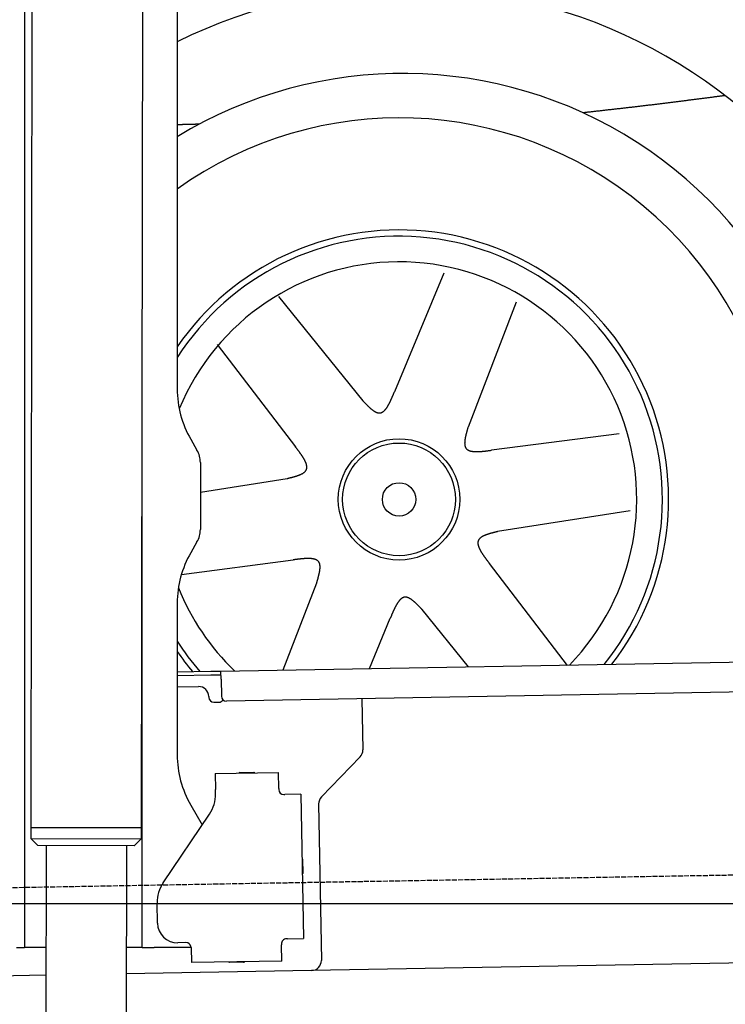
# Model space of a CAD drawing. Extents: x 562 to 7231, y 5667 to 12126.
# Tile 44 of 69: x 4451 to 5153, y 8016 to 8997. Entities that reach past the tile are written whole.
import ezdxf

# ---------------------------------------------------------------- set-up
doc = ezdxf.new("R2010")
doc.units = 0
doc.linetypes.add('GEN3', pattern=[6.25, 5, -1.25])
doc.layers.get('0').update_dxf_attribs({"linetype": 'CONTINUOUS'})
for name, color, linetype in [('3', 6, 'GEN3'), ('5', 3, 'CONTINUOUS'), ('CAR', 10, 'CONTINUOUS')]:
    doc.layers.add(name, color=color, linetype=linetype)

msp = doc.modelspace()

# ---------------------------------------------------------------- linework, layer by layer
for p, q in [((4574.509, 10206.394), (4571.788, 8191.896)), ((4607.567, 9989.479), (4607.567, 8629.111)), ((4464.148, 9972.479), (4461.788, 8192.066)), ((4455.567, 9969.479), (4455.567, 8072.479)), ((4572.567, 8072.479), (4572.567, 8696.989)), ((4620.964, 8579.111), (4627.217, 8568.28)), ((4630.567, 8555.78), (4630.567, 8489.178)), ((4627.217, 8476.678), (4620.964, 8465.847)), ((4607.567, 8415.847), (4607.567, 8264.537)), ((4651.048, 8348.011), (6015.84, 8371.834)), ((4607.567, 8347.252), (4641.049, 8347.837)), ((4641.119, 8343.837), (4607.567, 8343.252)), ((4641.049, 8347.837), (4651.048, 8348.011)), ((4651.117, 8344.012), (4641.119, 8343.837)), ((4651.187, 8340.012), (4651.048, 8348.011)), ((6011.364, 8341.751), (4656.57, 8318.103)), ((4607.567, 8332.25), (4628.813, 8332.621)), ((4651.187, 8340.012), (4651.484, 8323.015)), ((4638.986, 8322.797), (4639.003, 8321.797)), ((4644.09, 8316.885), (4649.089, 8316.972)), ((4791.55, 8320.459), (4792.437, 8269.609)), ((4789.632, 8262.488), (4751.179, 8222.669)), ((4645.329, 8245.896), (4708.319, 8246.995)), ((4645.329, 8245.896), (4645.608, 8229.898)), ((4669.816, 8246.823), (4683.814, 8247.068)), ((4708.599, 8230.998), (4708.319, 8246.995)), ((4645.682, 8225.659), (4645.608, 8229.898)), ((4708.599, 8230.998), (4708.616, 8229.998)), ((4713.703, 8225.086), (4714.702, 8225.103)), ((4730.7, 8225.383), (4714.702, 8225.103)), ((4730.7, 8225.383), (4733.213, 8081.405)), ((4620.964, 8214.537), (4632.425, 8194.685)), ((4748.374, 8215.548), (4751.094, 8059.713)), ((4593.55, 8137.051), (4639.704, 8205.476)), ((4461.788, 8192.066), (4461.771, 8181.066)), ((4571.788, 8191.896), (4461.788, 8192.066)), ((4461.788, 8192.066), (4571.788, 8191.896)), ((4571.788, 8191.896), (4571.771, 8180.896)), ((4461.771, 8181.066), (4571.771, 8180.896)), ((4468.76, 8174.055), (4461.771, 8181.066)), ((4564.76, 8173.907), (4571.771, 8180.896)), ((4564.76, 8173.907), (4468.76, 8174.055)), ((4477.064, 8174.042), (4474.185, 6253.979)), ((4557.064, 8173.919), (4554.185, 6253.979)), ((4732.334, 8160.401), (4732.579, 8146.403)), ((4587.921, 8096.871), (4587.572, 8116.868)), ((4455.567, 8097.479), (4455.567, 8072.479)), ((4616.266, 8077.363), (4608.267, 8077.223)), ((4717.216, 8081.125), (4716.216, 8081.108)), ((4717.216, 8081.125), (4733.213, 8081.405)), ((4447.567, 8072.479), (4455.567, 8072.479)), ((4463.567, 8072.479), (4455.567, 8072.479)), ((4476.603, 8072.479), (4463.567, 8072.479)), ((4572.567, 8072.479), (4556.604, 8072.479)), ((4572.567, 8072.479), (4584.567, 8072.479)), ((4621.352, 8072.479), (4584.567, 8072.479)), ((4621.352, 8072.451), (4621.614, 8057.453)), ((4711.304, 8076.021), (4711.321, 8075.022)), ((4711.6, 8059.024), (4711.321, 8075.022)), ((5936.088, 8070.396), (4741.27, 8049.54)), ((4711.6, 8059.024), (4621.614, 8057.453)), ((4673.615, 8057.861), (4659.617, 8057.617)), ((4741.27, 8049.54), (4556.563, 8046.316)), ((4476.484, 8044.919), (4146.361, 8039.156))]:
    msp.add_line(p, q)
msp.add_polyline3d([(4621.35, 8072.45, 0), (4621.35, 8072.46, 0), (4621.35, 8072.47, 0), (4621.35, 8072.47, 0), (4621.35, 8072.48, 0), (4621.35, 8072.49, 0), (4621.35, 8072.5, 0), (4621.35, 8072.51, 0), (4621.35, 8072.51, 0), (4621.35, 8072.52, 0), (4621.35, 8072.53, 0), (4621.35, 8072.54, 0), (4621.35, 8072.54, 0), (4621.35, 8072.55, 0), (4621.35, 8072.56, 0), (4621.35, 8072.57, 0), (4621.35, 8072.57, 0), (4621.35, 8072.58, 0), (4621.35, 8072.59, 0), (4621.35, 8072.6, 0), (4621.35, 8072.61, 0), (4621.35, 8072.61, 0), (4621.35, 8072.62, 0), (4621.35, 8072.63, 0), (4621.35, 8072.64, 0), (4621.35, 8072.64, 0), (4621.34, 8072.65, 0), (4621.34, 8072.66, 0), (4621.34, 8072.67, 0), (4621.34, 8072.68, 0), (4621.34, 8072.68, 0), (4621.34, 8072.69, 0), (4621.34, 8072.7, 0), (4621.34, 8072.71, 0), (4621.34, 8072.72, 0), (4621.34, 8072.72, 0), (4621.34, 8072.73, 0), (4621.34, 8072.74, 0), (4621.34, 8072.75, 0), (4621.34, 8072.75, 0), (4621.34, 8072.76, 0), (4621.34, 8072.77, 0), (4621.34, 8072.78, 0), (4621.34, 8072.79, 0), (4621.33, 8072.79, 0), (4621.33, 8072.8, 0), (4621.33, 8072.81, 0), (4621.33, 8072.82, 0), (4621.33, 8072.83, 0), (4621.33, 8072.83, 0), (4621.33, 8072.84, 0), (4621.33, 8072.85, 0), (4621.33, 8072.86, 0), (4621.33, 8072.86, 0), (4621.33, 8072.87, 0), (4621.33, 8072.88, 0), (4621.33, 8072.89, 0), (4621.32, 8072.9, 0), (4621.32, 8072.9, 0), (4621.32, 8072.91, 0), (4621.32, 8072.92, 0), (4621.32, 8072.93, 0), (4621.32, 8072.94, 0), (4621.32, 8072.94, 0), (4621.32, 8072.95, 0), (4621.32, 8072.96, 0), (4621.32, 8072.97, 0), (4621.32, 8072.97, 0), (4621.31, 8072.98, 0), (4621.31, 8072.99, 0), (4621.31, 8073, 0), (4621.31, 8073.01, 0), (4621.31, 8073.01, 0), (4621.31, 8073.02, 0), (4621.31, 8073.03, 0), (4621.31, 8073.04, 0), (4621.31, 8073.05, 0), (4621.31, 8073.05, 0), (4621.3, 8073.06, 0), (4621.3, 8073.07, 0), (4621.3, 8073.08, 0), (4621.3, 8073.09, 0), (4621.3, 8073.09, 0), (4621.3, 8073.1, 0), (4621.3, 8073.11, 0), (4621.3, 8073.12, 0), (4621.29, 8073.12, 0), (4621.29, 8073.13, 0), (4621.29, 8073.14, 0), (4621.29, 8073.15, 0), (4621.29, 8073.16, 0), (4621.29, 8073.16, 0), (4621.29, 8073.17, 0), (4621.29, 8073.18, 0), (4621.28, 8073.19, 0), (4621.28, 8073.2, 0), (4621.28, 8073.2, 0), (4621.28, 8073.21, 0), (4621.28, 8073.22, 0), (4621.28, 8073.23, 0), (4621.28, 8073.24, 0), (4621.28, 8073.24, 0), (4621.27, 8073.25, 0), (4621.27, 8073.26, 0), (4621.27, 8073.27, 0), (4621.27, 8073.28, 0), (4621.27, 8073.28, 0), (4621.27, 8073.29, 0), (4621.26, 8073.3, 0), (4621.26, 8073.31, 0), (4621.26, 8073.31, 0), (4621.26, 8073.32, 0), (4621.26, 8073.33, 0), (4621.26, 8073.34, 0), (4621.26, 8073.35, 0), (4621.25, 8073.35, 0), (4621.25, 8073.36, 0), (4621.25, 8073.37, 0), (4621.25, 8073.38, 0), (4621.25, 8073.39, 0), (4621.25, 8073.39, 0), (4621.24, 8073.4, 0), (4621.24, 8073.41, 0), (4621.24, 8073.42, 0), (4621.24, 8073.43, 0), (4621.24, 8073.43, 0), (4621.24, 8073.44, 0), (4621.23, 8073.45, 0)])
for centre, radius, start, end in [((4571.567, 8673.479), 2, 60, 61.103904), ((4571.567, 8651.479), 2, 297.615989, 300), ((4707.567, 8629.111), 100, 180, 210), ((4605.567, 8555.78), 25, 0, 30), ((4605.567, 8489.178), 25, 330, 0), ((4707.567, 8415.847), 100, 150, 180), ((4628.987, 8322.622), 10, 1, 91), ((4644.003, 8321.884), 5, 181, 271), ((4656.483, 8323.102), 5, 181, 271), ((4649.002, 8321.972), 5, 271, 327.763283), ((4707.567, 8264.537), 100, 180, 210), ((4782.439, 8269.435), 10, 316, 1), ((4669.834, 8245.824), 1, 91, 151), ((4683.832, 8246.068), 1, 31, 91), ((4571.567, 8223.479), 2, 60, 82.158583), ((4610.688, 8225.048), 35, 326, 1), ((4713.615, 8230.085), 5, 181, 271), ((4758.373, 8215.722), 10, 136, 181), ((4571.567, 8201.479), 2, 276.684931, 300), ((4731.334, 8160.384), 1, 1, 61), ((4731.579, 8146.386), 1, 301, 1), ((4622.567, 8117.479), 35, 146, 181), ((4607.918, 8097.22), 20, 181, 271), ((4616.353, 8072.364), 5, 12.536959, 91), ((4716.303, 8076.109), 5, 91, 181), ((4659.6, 8058.616), 1, 211, 271), ((4673.597, 8058.861), 1, 271, 331), ((4741.096, 8059.539), 10, 271, 1)]:
    msp.add_arc(centre, radius, start, end)
at = {"layer": '3'}
msp.add_line((1175.278, 8075.309), (6230.443, 8163.547), dxfattribs=at)
at = {"layer": '5'}
msp.add_line((6272.775, 8115.902), (872.775, 8115.902), dxfattribs=at)
at = {"layer": 'CAR'}
for p, q in [((4873.096, 8744.564), (4823.822, 8626.196)), ((4708.329, 8721.229), (4792.269, 8617.501)), ((4944.973, 8715.612), (4897.112, 8591.053)), ((4647.317, 8673.458), (4725.19, 8571.601)), ((5047.565, 8584.587), (4920.418, 8568.075)), ((4630.567, 8526.277), (4716.944, 8539.928)), ((5058.431, 8507.864), (4926.629, 8487.033)), ((4611.735, 8444.417), (4723.154, 8458.886)), ((4996.255, 8353.504), (4918.383, 8455.36)), ((4713.103, 8349.094), (4746.461, 8435.908)), ((4798.864, 8350.591), (4819.751, 8400.766)), ((4897.549, 8352.314), (4851.303, 8409.461))]:
    msp.add_line(p, q, dxfattribs=at)
for points in [[(5153.32, 8921.56, 0), (5152.43, 8921.44, 0), (5151.54, 8921.33, 0), (5150.65, 8921.21, 0), (5149.77, 8921.09, 0), (5148.88, 8920.98, 0), (5147.99, 8920.86, 0), (5147.1, 8920.75, 0), (5146.21, 8920.63, 0), (5145.32, 8920.52, 0), (5144.43, 8920.4, 0), (5143.54, 8920.29, 0), (5142.65, 8920.17, 0), (5141.76, 8920.05, 0), (5140.87, 8919.94, 0), (5139.98, 8919.82, 0), (5139.09, 8919.71, 0), (5138.2, 8919.59, 0), (5137.31, 8919.48, 0), (5136.42, 8919.36, 0), (5135.53, 8919.25, 0), (5134.64, 8919.13, 0), (5133.75, 8919.02, 0), (5132.86, 8918.9, 0), (5131.97, 8918.79, 0), (5131.08, 8918.67, 0), (5130.19, 8918.56, 0), (5129.3, 8918.44, 0), (5128.41, 8918.33, 0), (5127.52, 8918.21, 0), (5126.63, 8918.1, 0), (5125.74, 8917.98, 0), (5124.85, 8917.87, 0), (5123.96, 8917.76, 0), (5123.07, 8917.64, 0), (5122.18, 8917.53, 0), (5121.29, 8917.41, 0), (5120.4, 8917.3, 0), (5119.51, 8917.18, 0), (5118.62, 8917.07, 0), (5117.73, 8916.96, 0), (5116.84, 8916.84, 0), (5115.95, 8916.73, 0), (5115.06, 8916.62, 0), (5114.17, 8916.5, 0), (5113.28, 8916.39, 0), (5112.39, 8916.28, 0), (5111.5, 8916.16, 0), (5110.61, 8916.05, 0), (5109.72, 8915.94, 0), (5108.83, 8915.82, 0), (5107.94, 8915.71, 0), (5107.05, 8915.6, 0), (5106.16, 8915.49, 0), (5105.27, 8915.37, 0), (5104.38, 8915.26, 0), (5103.49, 8915.15, 0), (5102.6, 8915.04, 0), (5101.71, 8914.93, 0), (5100.82, 8914.82, 0), (5099.93, 8914.7, 0), (5099.04, 8914.59, 0), (5098.15, 8914.48, 0), (5097.26, 8914.37, 0), (5096.37, 8914.26, 0), (5095.48, 8914.15, 0), (5094.59, 8914.04, 0), (5093.7, 8913.93, 0), (5092.81, 8913.82, 0), (5091.92, 8913.71, 0), (5091.03, 8913.6, 0), (5090.14, 8913.49, 0), (5089.25, 8913.38, 0), (5088.36, 8913.27, 0), (5087.47, 8913.16, 0), (5086.58, 8913.05, 0), (5085.69, 8912.94, 0), (5084.8, 8912.83, 0), (5083.91, 8912.72, 0), (5083.02, 8912.62, 0), (5082.13, 8912.51, 0), (5081.23, 8912.4, 0), (5080.34, 8912.29, 0), (5079.45, 8912.18, 0), (5078.56, 8912.08, 0), (5077.67, 8911.97, 0), (5076.78, 8911.86, 0), (5075.89, 8911.76, 0), (5075, 8911.65, 0), (5074.11, 8911.54, 0), (5073.22, 8911.44, 0), (5072.33, 8911.33, 0), (5071.44, 8911.22, 0), (5070.55, 8911.12, 0), (5069.66, 8911.01, 0), (5068.76, 8910.91, 0), (5067.87, 8910.8, 0), (5066.98, 8910.7, 0), (5066.09, 8910.59, 0), (5065.2, 8910.49, 0), (5064.31, 8910.38, 0), (5063.42, 8910.28, 0), (5062.53, 8910.17, 0), (5061.64, 8910.07, 0), (5060.75, 8909.97, 0), (5059.85, 8909.86, 0), (5058.96, 8909.76, 0), (5058.07, 8909.66, 0), (5057.18, 8909.55, 0), (5056.29, 8909.45, 0), (5055.4, 8909.35, 0), (5054.51, 8909.24, 0), (5053.62, 8909.14, 0), (5052.72, 8909.04, 0), (5051.83, 8908.93, 0), (5050.94, 8908.83, 0), (5050.05, 8908.73, 0), (5049.16, 8908.63, 0), (5048.27, 8908.53, 0), (5047.38, 8908.42, 0), (5046.49, 8908.32, 0), (5045.59, 8908.22, 0), (5044.7, 8908.12, 0), (5043.81, 8908.02, 0), (5042.92, 8907.92, 0), (5042.03, 8907.81, 0), (5041.14, 8907.71, 0), (5040.25, 8907.61, 0), (5039.35, 8907.51, 0), (5038.46, 8907.41, 0), (5037.57, 8907.31, 0), (5036.68, 8907.21, 0), (5035.79, 8907.11, 0), (5034.9, 8907.01, 0), (5034.01, 8906.9, 0), (5033.11, 8906.8, 0), (5032.22, 8906.7, 0), (5031.33, 8906.6, 0), (5030.44, 8906.5, 0), (5029.55, 8906.4, 0), (5028.66, 8906.3, 0), (5027.77, 8906.2, 0), (5026.87, 8906.1, 0), (5025.98, 8906, 0), (5025.09, 8905.9, 0), (5024.2, 8905.8, 0), (5023.31, 8905.7, 0), (5022.42, 8905.6, 0), (5021.52, 8905.5, 0), (5020.63, 8905.4, 0), (5019.74, 8905.3, 0), (5018.85, 8905.2, 0), (5017.96, 8905.1, 0), (5017.07, 8905, 0), (5016.17, 8904.9, 0), (5015.28, 8904.8, 0), (5014.39, 8904.7, 0), (5013.5, 8904.6, 0), (5012.61, 8904.5, 0), (5011.72, 8904.4, 0)], [(4629.5, 8893.02, 0), (4629.33, 8893.01, 0), (4629.16, 8893.01, 0), (4628.99, 8893, 0), (4628.81, 8893, 0), (4628.64, 8892.99, 0), (4628.47, 8892.99, 0), (4628.29, 8892.98, 0), (4628.12, 8892.98, 0), (4627.95, 8892.98, 0), (4627.78, 8892.97, 0), (4627.6, 8892.97, 0), (4627.43, 8892.96, 0), (4627.26, 8892.96, 0), (4627.08, 8892.95, 0), (4626.91, 8892.95, 0), (4626.74, 8892.94, 0), (4626.57, 8892.94, 0), (4626.39, 8892.93, 0), (4626.22, 8892.93, 0), (4626.05, 8892.92, 0), (4625.87, 8892.92, 0), (4625.7, 8892.91, 0), (4625.53, 8892.91, 0), (4625.36, 8892.9, 0), (4625.18, 8892.9, 0), (4625.01, 8892.89, 0), (4624.84, 8892.89, 0), (4624.67, 8892.88, 0), (4624.49, 8892.88, 0), (4624.32, 8892.87, 0), (4624.15, 8892.87, 0), (4623.97, 8892.86, 0), (4623.8, 8892.86, 0), (4623.63, 8892.86, 0), (4623.46, 8892.85, 0), (4623.28, 8892.85, 0), (4623.11, 8892.84, 0), (4622.94, 8892.84, 0), (4622.76, 8892.83, 0), (4622.59, 8892.83, 0), (4622.42, 8892.82, 0), (4622.25, 8892.82, 0), (4622.07, 8892.81, 0), (4621.9, 8892.81, 0), (4621.73, 8892.8, 0), (4621.55, 8892.8, 0), (4621.38, 8892.79, 0), (4621.21, 8892.79, 0), (4621.04, 8892.79, 0), (4620.86, 8892.78, 0), (4620.69, 8892.78, 0), (4620.52, 8892.77, 0), (4620.35, 8892.77, 0), (4620.17, 8892.76, 0), (4620, 8892.76, 0), (4619.83, 8892.75, 0), (4619.65, 8892.75, 0), (4619.48, 8892.75, 0), (4619.31, 8892.74, 0), (4619.14, 8892.74, 0), (4618.96, 8892.73, 0), (4618.79, 8892.73, 0), (4618.62, 8892.72, 0), (4618.45, 8892.72, 0), (4618.27, 8892.71, 0), (4618.1, 8892.71, 0), (4617.93, 8892.71, 0), (4617.75, 8892.7, 0), (4617.58, 8892.7, 0), (4617.41, 8892.69, 0), (4617.24, 8892.69, 0), (4617.06, 8892.69, 0), (4616.89, 8892.68, 0), (4616.72, 8892.68, 0), (4616.55, 8892.67, 0), (4616.37, 8892.67, 0), (4616.2, 8892.66, 0), (4616.03, 8892.66, 0), (4615.85, 8892.66, 0), (4615.68, 8892.65, 0), (4615.51, 8892.65, 0), (4615.34, 8892.64, 0), (4615.16, 8892.64, 0), (4614.99, 8892.64, 0), (4614.82, 8892.63, 0), (4614.65, 8892.63, 0), (4614.47, 8892.63, 0), (4614.3, 8892.62, 0), (4614.13, 8892.62, 0), (4613.95, 8892.61, 0), (4613.78, 8892.61, 0), (4613.61, 8892.61, 0), (4613.44, 8892.6, 0), (4613.26, 8892.6, 0), (4613.09, 8892.6, 0), (4612.92, 8892.59, 0), (4612.75, 8892.59, 0), (4612.57, 8892.58, 0), (4612.4, 8892.58, 0), (4612.23, 8892.58, 0), (4612.05, 8892.57, 0), (4611.88, 8892.57, 0), (4611.71, 8892.57, 0), (4611.54, 8892.56, 0), (4611.36, 8892.56, 0), (4611.19, 8892.56, 0), (4611.02, 8892.55, 0), (4610.85, 8892.55, 0), (4610.67, 8892.55, 0), (4610.5, 8892.54, 0), (4610.33, 8892.54, 0), (4610.16, 8892.54, 0), (4609.98, 8892.53, 0), (4609.81, 8892.53, 0), (4609.64, 8892.53, 0), (4609.47, 8892.53, 0), (4609.29, 8892.52, 0), (4609.12, 8892.52, 0), (4608.95, 8892.52, 0), (4608.77, 8892.51, 0), (4608.6, 8892.51, 0), (4608.43, 8892.51, 0), (4608.26, 8892.5, 0), (4608.08, 8892.5, 0), (4607.91, 8892.5, 0), (4607.74, 8892.5, 0), (4607.57, 8892.49, 0)], [(4792.27, 8617.5, 0), (4792.52, 8617.24, 0), (4792.78, 8616.97, 0), (4793.03, 8616.71, 0), (4793.28, 8616.45, 0), (4793.53, 8616.19, 0), (4793.79, 8615.92, 0), (4794.04, 8615.66, 0), (4794.29, 8615.4, 0), (4794.54, 8615.14, 0), (4794.8, 8614.88, 0), (4795.05, 8614.63, 0), (4795.3, 8614.37, 0), (4795.55, 8614.12, 0), (4795.8, 8613.86, 0), (4796.05, 8613.61, 0), (4796.3, 8613.36, 0), (4796.55, 8613.11, 0), (4796.8, 8612.86, 0), (4797.05, 8612.62, 0), (4797.3, 8612.38, 0), (4797.55, 8612.14, 0), (4797.8, 8611.9, 0), (4798.05, 8611.66, 0), (4798.3, 8611.43, 0), (4798.55, 8611.2, 0), (4798.79, 8610.97, 0), (4799.04, 8610.74, 0), (4799.28, 8610.52, 0), (4799.53, 8610.3, 0), (4799.77, 8610.08, 0), (4800.02, 8609.87, 0), (4800.26, 8609.66, 0), (4800.51, 8609.46, 0), (4800.75, 8609.25, 0), (4800.99, 8609.05, 0), (4801.23, 8608.86, 0), (4801.47, 8608.67, 0), (4801.71, 8608.48, 0), (4801.95, 8608.3, 0), (4802.19, 8608.12, 0), (4802.43, 8607.94, 0), (4802.67, 8607.77, 0), (4802.9, 8607.61, 0), (4803.14, 8607.44, 0), (4803.37, 8607.29, 0), (4803.61, 8607.14, 0), (4803.84, 8606.99, 0), (4804.07, 8606.85, 0), (4804.3, 8606.71, 0), (4804.53, 8606.58, 0), (4804.76, 8606.46, 0), (4804.99, 8606.34, 0), (4805.22, 8606.22, 0), (4805.44, 8606.11, 0), (4805.67, 8606.01, 0), (4805.89, 8605.91, 0), (4806.12, 8605.82, 0), (4806.34, 8605.74, 0), (4806.56, 8605.66, 0), (4806.78, 8605.59, 0), (4807, 8605.52, 0), (4807.22, 8605.46, 0), (4807.43, 8605.41, 0), (4807.65, 8605.36, 0), (4807.86, 8605.32, 0), (4808.08, 8605.29, 0), (4808.29, 8605.27, 0), (4808.5, 8605.25, 0), (4808.71, 8605.24, 0), (4808.92, 8605.24, 0), (4809.13, 8605.24, 0), (4809.33, 8605.26, 0), (4809.54, 8605.28, 0), (4809.74, 8605.31, 0), (4809.94, 8605.34, 0), (4810.14, 8605.38, 0), (4810.34, 8605.43, 0), (4810.54, 8605.49, 0), (4810.73, 8605.56, 0), (4810.93, 8605.63, 0), (4811.12, 8605.71, 0), (4811.32, 8605.79, 0), (4811.51, 8605.89, 0), (4811.7, 8605.99, 0), (4811.89, 8606.09, 0), (4812.08, 8606.21, 0), (4812.26, 8606.33, 0), (4812.45, 8606.45, 0), (4812.64, 8606.58, 0), (4812.82, 8606.72, 0), (4813, 8606.87, 0), (4813.19, 8607.02, 0), (4813.37, 8607.17, 0), (4813.55, 8607.33, 0), (4813.73, 8607.5, 0), (4813.9, 8607.68, 0), (4814.08, 8607.86, 0), (4814.26, 8608.04, 0), (4814.43, 8608.23, 0), (4814.61, 8608.43, 0), (4814.78, 8608.63, 0), (4814.95, 8608.83, 0), (4815.12, 8609.04, 0), (4815.29, 8609.26, 0), (4815.46, 8609.48, 0), (4815.63, 8609.71, 0), (4815.8, 8609.94, 0), (4815.97, 8610.17, 0), (4816.14, 8610.41, 0), (4816.3, 8610.65, 0), (4816.47, 8610.9, 0), (4816.63, 8611.16, 0), (4816.8, 8611.41, 0), (4816.96, 8611.67, 0), (4817.12, 8611.94, 0), (4817.28, 8612.21, 0), (4817.44, 8612.48, 0), (4817.61, 8612.76, 0), (4817.77, 8613.04, 0), (4817.92, 8613.32, 0), (4818.08, 8613.61, 0), (4818.24, 8613.9, 0), (4818.4, 8614.19, 0), (4818.56, 8614.49, 0), (4818.71, 8614.79, 0), (4818.87, 8615.09, 0), (4819.02, 8615.39, 0), (4819.18, 8615.7, 0), (4819.33, 8616.01, 0), (4819.49, 8616.33, 0), (4819.64, 8616.65, 0), (4819.79, 8616.96, 0), (4819.95, 8617.29, 0), (4820.1, 8617.61, 0), (4820.25, 8617.94, 0), (4820.4, 8618.26, 0), (4820.55, 8618.59, 0), (4820.7, 8618.93, 0), (4820.85, 8619.26, 0), (4821, 8619.6, 0), (4821.15, 8619.93, 0), (4821.3, 8620.27, 0), (4821.45, 8620.61, 0), (4821.6, 8620.96, 0), (4821.75, 8621.3, 0), (4821.9, 8621.64, 0), (4822.05, 8621.99, 0), (4822.2, 8622.34, 0), (4822.35, 8622.68, 0), (4822.49, 8623.03, 0), (4822.64, 8623.38, 0), (4822.79, 8623.73, 0), (4822.94, 8624.08, 0), (4823.08, 8624.43, 0), (4823.23, 8624.79, 0), (4823.38, 8625.14, 0), (4823.53, 8625.49, 0), (4823.67, 8625.84, 0), (4823.82, 8626.2, 0)], [(4897.11, 8591.05, 0), (4897.01, 8590.7, 0), (4896.91, 8590.35, 0), (4896.81, 8590, 0), (4896.71, 8589.65, 0), (4896.61, 8589.3, 0), (4896.5, 8588.95, 0), (4896.41, 8588.6, 0), (4896.31, 8588.25, 0), (4896.21, 8587.9, 0), (4896.11, 8587.56, 0), (4896.01, 8587.21, 0), (4895.92, 8586.86, 0), (4895.82, 8586.52, 0), (4895.73, 8586.17, 0), (4895.63, 8585.83, 0), (4895.54, 8585.49, 0), (4895.45, 8585.15, 0), (4895.36, 8584.81, 0), (4895.28, 8584.47, 0), (4895.19, 8584.13, 0), (4895.11, 8583.79, 0), (4895.03, 8583.46, 0), (4894.95, 8583.13, 0), (4894.87, 8582.8, 0), (4894.79, 8582.47, 0), (4894.72, 8582.14, 0), (4894.64, 8581.81, 0), (4894.57, 8581.49, 0), (4894.51, 8581.17, 0), (4894.44, 8580.85, 0), (4894.38, 8580.53, 0), (4894.32, 8580.21, 0), (4894.26, 8579.9, 0), (4894.21, 8579.59, 0), (4894.16, 8579.28, 0), (4894.11, 8578.97, 0), (4894.06, 8578.67, 0), (4894.02, 8578.36, 0), (4893.98, 8578.07, 0), (4893.95, 8577.77, 0), (4893.91, 8577.48, 0), (4893.88, 8577.19, 0), (4893.86, 8576.9, 0), (4893.84, 8576.61, 0), (4893.82, 8576.33, 0), (4893.8, 8576.05, 0), (4893.79, 8575.78, 0), (4893.79, 8575.51, 0), (4893.78, 8575.24, 0), (4893.79, 8574.97, 0), (4893.79, 8574.71, 0), (4893.8, 8574.45, 0), (4893.82, 8574.2, 0), (4893.84, 8573.95, 0), (4893.86, 8573.7, 0), (4893.89, 8573.46, 0), (4893.92, 8573.22, 0), (4893.96, 8572.99, 0), (4894, 8572.76, 0), (4894.05, 8572.53, 0), (4894.1, 8572.31, 0), (4894.16, 8572.09, 0), (4894.22, 8571.87, 0), (4894.29, 8571.66, 0), (4894.36, 8571.46, 0), (4894.44, 8571.26, 0), (4894.53, 8571.06, 0), (4894.62, 8570.87, 0), (4894.71, 8570.69, 0), (4894.82, 8570.5, 0), (4894.92, 8570.33, 0), (4895.04, 8570.16, 0), (4895.16, 8569.99, 0), (4895.28, 8569.83, 0), (4895.42, 8569.67, 0), (4895.55, 8569.52, 0), (4895.7, 8569.37, 0), (4895.85, 8569.23, 0), (4896, 8569.09, 0), (4896.16, 8568.96, 0), (4896.33, 8568.83, 0), (4896.5, 8568.7, 0), (4896.67, 8568.58, 0), (4896.86, 8568.47, 0), (4897.04, 8568.36, 0), (4897.23, 8568.25, 0), (4897.43, 8568.15, 0), (4897.63, 8568.05, 0), (4897.84, 8567.96, 0), (4898.05, 8567.87, 0), (4898.27, 8567.78, 0), (4898.49, 8567.7, 0), (4898.72, 8567.62, 0), (4898.95, 8567.54, 0), (4899.18, 8567.47, 0), (4899.42, 8567.41, 0), (4899.66, 8567.34, 0), (4899.91, 8567.28, 0), (4900.17, 8567.22, 0), (4900.42, 8567.17, 0), (4900.68, 8567.12, 0), (4900.95, 8567.08, 0), (4901.22, 8567.03, 0), (4901.49, 8566.99, 0), (4901.76, 8566.96, 0), (4902.04, 8566.92, 0), (4902.33, 8566.89, 0), (4902.61, 8566.86, 0), (4902.91, 8566.84, 0), (4903.2, 8566.82, 0), (4903.5, 8566.8, 0), (4903.8, 8566.78, 0), (4904.1, 8566.77, 0), (4904.41, 8566.76, 0), (4904.72, 8566.75, 0), (4905.03, 8566.74, 0), (4905.35, 8566.74, 0), (4905.67, 8566.74, 0), (4905.99, 8566.74, 0), (4906.32, 8566.74, 0), (4906.65, 8566.75, 0), (4906.98, 8566.76, 0), (4907.31, 8566.77, 0), (4907.64, 8566.78, 0), (4907.98, 8566.8, 0), (4908.32, 8566.81, 0), (4908.66, 8566.83, 0), (4909.01, 8566.85, 0), (4909.36, 8566.87, 0), (4909.71, 8566.9, 0), (4910.06, 8566.92, 0), (4910.41, 8566.95, 0), (4910.76, 8566.98, 0), (4911.12, 8567.01, 0), (4911.48, 8567.04, 0), (4911.84, 8567.07, 0), (4912.2, 8567.11, 0), (4912.56, 8567.14, 0), (4912.93, 8567.18, 0), (4913.29, 8567.22, 0), (4913.66, 8567.25, 0), (4914.03, 8567.29, 0), (4914.4, 8567.34, 0), (4914.77, 8567.38, 0), (4915.14, 8567.42, 0), (4915.52, 8567.46, 0), (4915.89, 8567.51, 0), (4916.26, 8567.55, 0), (4916.64, 8567.6, 0), (4917.01, 8567.64, 0), (4917.39, 8567.69, 0), (4917.77, 8567.74, 0), (4918.15, 8567.79, 0), (4918.52, 8567.83, 0), (4918.9, 8567.88, 0), (4919.28, 8567.93, 0), (4919.66, 8567.98, 0), (4920.04, 8568.03, 0), (4920.42, 8568.08, 0)], [(4716.94, 8539.93, 0), (4717.3, 8540.02, 0), (4717.65, 8540.1, 0), (4718.01, 8540.19, 0), (4718.36, 8540.28, 0), (4718.71, 8540.37, 0), (4719.07, 8540.45, 0), (4719.42, 8540.54, 0), (4719.77, 8540.63, 0), (4720.12, 8540.72, 0), (4720.47, 8540.81, 0), (4720.82, 8540.9, 0), (4721.17, 8540.99, 0), (4721.52, 8541.08, 0), (4721.86, 8541.17, 0), (4722.21, 8541.26, 0), (4722.55, 8541.35, 0), (4722.89, 8541.44, 0), (4723.23, 8541.54, 0), (4723.56, 8541.63, 0), (4723.9, 8541.73, 0), (4724.23, 8541.82, 0), (4724.56, 8541.92, 0), (4724.89, 8542.01, 0), (4725.22, 8542.11, 0), (4725.54, 8542.21, 0), (4725.86, 8542.31, 0), (4726.18, 8542.41, 0), (4726.5, 8542.51, 0), (4726.81, 8542.62, 0), (4727.12, 8542.72, 0), (4727.43, 8542.83, 0), (4727.73, 8542.93, 0), (4728.03, 8543.04, 0), (4728.33, 8543.15, 0), (4728.62, 8543.26, 0), (4728.91, 8543.37, 0), (4729.2, 8543.48, 0), (4729.48, 8543.6, 0), (4729.76, 8543.71, 0), (4730.03, 8543.83, 0), (4730.3, 8543.95, 0), (4730.57, 8544.07, 0), (4730.83, 8544.19, 0), (4731.09, 8544.31, 0), (4731.34, 8544.44, 0), (4731.59, 8544.56, 0), (4731.83, 8544.69, 0), (4732.07, 8544.82, 0), (4732.3, 8544.95, 0), (4732.53, 8545.09, 0), (4732.76, 8545.22, 0), (4732.97, 8545.36, 0), (4733.19, 8545.5, 0), (4733.39, 8545.64, 0), (4733.6, 8545.79, 0), (4733.79, 8545.93, 0), (4733.98, 8546.08, 0), (4734.17, 8546.23, 0), (4734.35, 8546.38, 0), (4734.52, 8546.54, 0), (4734.68, 8546.69, 0), (4734.84, 8546.85, 0), (4735, 8547.02, 0), (4735.15, 8547.18, 0), (4735.29, 8547.35, 0), (4735.42, 8547.51, 0), (4735.55, 8547.69, 0), (4735.67, 8547.86, 0), (4735.78, 8548.04, 0), (4735.89, 8548.22, 0), (4735.99, 8548.4, 0), (4736.08, 8548.58, 0), (4736.16, 8548.77, 0), (4736.24, 8548.96, 0), (4736.31, 8549.15, 0), (4736.37, 8549.35, 0), (4736.43, 8549.54, 0), (4736.48, 8549.74, 0), (4736.52, 8549.95, 0), (4736.55, 8550.15, 0), (4736.58, 8550.36, 0), (4736.61, 8550.57, 0), (4736.62, 8550.78, 0), (4736.63, 8551, 0), (4736.63, 8551.22, 0), (4736.63, 8551.44, 0), (4736.62, 8551.66, 0), (4736.6, 8551.88, 0), (4736.58, 8552.11, 0), (4736.55, 8552.34, 0), (4736.52, 8552.57, 0), (4736.48, 8552.8, 0), (4736.44, 8553.03, 0), (4736.39, 8553.27, 0), (4736.33, 8553.51, 0), (4736.27, 8553.75, 0), (4736.2, 8554, 0), (4736.13, 8554.24, 0), (4736.05, 8554.49, 0), (4735.97, 8554.74, 0), (4735.88, 8554.99, 0), (4735.79, 8555.24, 0), (4735.7, 8555.49, 0), (4735.59, 8555.75, 0), (4735.49, 8556.01, 0), (4735.38, 8556.27, 0), (4735.26, 8556.53, 0), (4735.14, 8556.79, 0), (4735.02, 8557.05, 0), (4734.89, 8557.32, 0), (4734.76, 8557.59, 0), (4734.62, 8557.85, 0), (4734.48, 8558.13, 0), (4734.34, 8558.4, 0), (4734.19, 8558.67, 0), (4734.04, 8558.94, 0), (4733.88, 8559.22, 0), (4733.72, 8559.5, 0), (4733.56, 8559.78, 0), (4733.39, 8560.06, 0), (4733.22, 8560.34, 0), (4733.05, 8560.62, 0), (4732.88, 8560.9, 0), (4732.7, 8561.19, 0), (4732.52, 8561.47, 0), (4732.33, 8561.76, 0), (4732.14, 8562.04, 0), (4731.96, 8562.33, 0), (4731.76, 8562.62, 0), (4731.57, 8562.91, 0), (4731.37, 8563.2, 0), (4731.17, 8563.5, 0), (4730.97, 8563.79, 0), (4730.76, 8564.08, 0), (4730.56, 8564.38, 0), (4730.35, 8564.67, 0), (4730.14, 8564.97, 0), (4729.93, 8565.27, 0), (4729.71, 8565.56, 0), (4729.5, 8565.86, 0), (4729.28, 8566.16, 0), (4729.06, 8566.46, 0), (4728.84, 8566.76, 0), (4728.62, 8567.06, 0), (4728.4, 8567.36, 0), (4728.17, 8567.66, 0), (4727.95, 8567.96, 0), (4727.72, 8568.26, 0), (4727.49, 8568.57, 0), (4727.27, 8568.87, 0), (4727.04, 8569.17, 0), (4726.81, 8569.48, 0), (4726.58, 8569.78, 0), (4726.35, 8570.08, 0), (4726.12, 8570.39, 0), (4725.88, 8570.69, 0), (4725.65, 8570.99, 0), (4725.42, 8571.3, 0), (4725.19, 8571.6, 0)], [(4926.63, 8487.03, 0), (4926.27, 8486.95, 0), (4925.92, 8486.86, 0), (4925.57, 8486.77, 0), (4925.21, 8486.68, 0), (4924.86, 8486.6, 0), (4924.5, 8486.51, 0), (4924.15, 8486.42, 0), (4923.8, 8486.33, 0), (4923.45, 8486.24, 0), (4923.1, 8486.15, 0), (4922.75, 8486.06, 0), (4922.4, 8485.97, 0), (4922.06, 8485.88, 0), (4921.71, 8485.79, 0), (4921.37, 8485.7, 0), (4921.03, 8485.61, 0), (4920.68, 8485.52, 0), (4920.35, 8485.42, 0), (4920.01, 8485.33, 0), (4919.67, 8485.24, 0), (4919.34, 8485.14, 0), (4919.01, 8485.04, 0), (4918.68, 8484.95, 0), (4918.36, 8484.85, 0), (4918.03, 8484.75, 0), (4917.71, 8484.65, 0), (4917.39, 8484.55, 0), (4917.08, 8484.45, 0), (4916.76, 8484.35, 0), (4916.45, 8484.24, 0), (4916.15, 8484.14, 0), (4915.84, 8484.03, 0), (4915.54, 8483.92, 0), (4915.25, 8483.81, 0), (4914.95, 8483.7, 0), (4914.66, 8483.59, 0), (4914.38, 8483.48, 0), (4914.09, 8483.37, 0), (4913.82, 8483.25, 0), (4913.54, 8483.13, 0), (4913.27, 8483.01, 0), (4913.01, 8482.89, 0), (4912.74, 8482.77, 0), (4912.49, 8482.65, 0), (4912.23, 8482.52, 0), (4911.99, 8482.4, 0), (4911.74, 8482.27, 0), (4911.5, 8482.14, 0), (4911.27, 8482.01, 0), (4911.04, 8481.87, 0), (4910.82, 8481.74, 0), (4910.6, 8481.6, 0), (4910.39, 8481.46, 0), (4910.18, 8481.32, 0), (4909.98, 8481.17, 0), (4909.78, 8481.03, 0), (4909.59, 8480.88, 0), (4909.41, 8480.73, 0), (4909.23, 8480.58, 0), (4909.05, 8480.42, 0), (4908.89, 8480.27, 0), (4908.73, 8480.11, 0), (4908.57, 8479.95, 0), (4908.43, 8479.78, 0), (4908.29, 8479.62, 0), (4908.15, 8479.45, 0), (4908.03, 8479.28, 0), (4907.9, 8479.1, 0), (4907.79, 8478.93, 0), (4907.69, 8478.75, 0), (4907.59, 8478.56, 0), (4907.49, 8478.38, 0), (4907.41, 8478.19, 0), (4907.33, 8478, 0), (4907.26, 8477.81, 0), (4907.2, 8477.62, 0), (4907.14, 8477.42, 0), (4907.1, 8477.22, 0), (4907.05, 8477.01, 0), (4907.02, 8476.81, 0), (4906.99, 8476.6, 0), (4906.97, 8476.39, 0), (4906.95, 8476.18, 0), (4906.94, 8475.96, 0), (4906.94, 8475.75, 0), (4906.94, 8475.53, 0), (4906.95, 8475.3, 0), (4906.97, 8475.08, 0), (4906.99, 8474.85, 0), (4907.02, 8474.63, 0), (4907.05, 8474.39, 0), (4907.09, 8474.16, 0), (4907.14, 8473.93, 0), (4907.19, 8473.69, 0), (4907.24, 8473.45, 0), (4907.3, 8473.21, 0), (4907.37, 8472.97, 0), (4907.44, 8472.72, 0), (4907.52, 8472.47, 0), (4907.6, 8472.23, 0), (4907.69, 8471.98, 0), (4907.78, 8471.72, 0), (4907.88, 8471.47, 0), (4907.98, 8471.21, 0), (4908.09, 8470.96, 0), (4908.2, 8470.7, 0), (4908.31, 8470.44, 0), (4908.43, 8470.17, 0), (4908.56, 8469.91, 0), (4908.68, 8469.64, 0), (4908.82, 8469.38, 0), (4908.95, 8469.11, 0), (4909.09, 8468.84, 0), (4909.24, 8468.56, 0), (4909.38, 8468.29, 0), (4909.54, 8468.02, 0), (4909.69, 8467.74, 0), (4909.85, 8467.46, 0), (4910.01, 8467.19, 0), (4910.18, 8466.91, 0), (4910.35, 8466.63, 0), (4910.52, 8466.34, 0), (4910.7, 8466.06, 0), (4910.87, 8465.78, 0), (4911.06, 8465.49, 0), (4911.24, 8465.2, 0), (4911.43, 8464.92, 0), (4911.62, 8464.63, 0), (4911.81, 8464.34, 0), (4912.01, 8464.05, 0), (4912.2, 8463.76, 0), (4912.4, 8463.47, 0), (4912.6, 8463.17, 0), (4912.81, 8462.88, 0), (4913.02, 8462.58, 0), (4913.22, 8462.29, 0), (4913.43, 8461.99, 0), (4913.65, 8461.7, 0), (4913.86, 8461.4, 0), (4914.08, 8461.1, 0), (4914.29, 8460.8, 0), (4914.51, 8460.5, 0), (4914.73, 8460.2, 0), (4914.95, 8459.9, 0), (4915.18, 8459.6, 0), (4915.4, 8459.3, 0), (4915.63, 8459, 0), (4915.85, 8458.7, 0), (4916.08, 8458.39, 0), (4916.31, 8458.09, 0), (4916.54, 8457.79, 0), (4916.77, 8457.49, 0), (4917, 8457.18, 0), (4917.23, 8456.88, 0), (4917.46, 8456.58, 0), (4917.69, 8456.27, 0), (4917.92, 8455.97, 0), (4918.15, 8455.66, 0), (4918.38, 8455.36, 0)], [(4746.46, 8435.91, 0), (4746.56, 8436.26, 0), (4746.66, 8436.61, 0), (4746.77, 8436.96, 0), (4746.87, 8437.31, 0), (4746.97, 8437.66, 0), (4747.07, 8438.01, 0), (4747.17, 8438.36, 0), (4747.27, 8438.71, 0), (4747.37, 8439.06, 0), (4747.46, 8439.4, 0), (4747.56, 8439.75, 0), (4747.66, 8440.1, 0), (4747.75, 8440.44, 0), (4747.85, 8440.79, 0), (4747.94, 8441.13, 0), (4748.03, 8441.47, 0), (4748.12, 8441.81, 0), (4748.21, 8442.15, 0), (4748.3, 8442.49, 0), (4748.38, 8442.83, 0), (4748.47, 8443.17, 0), (4748.55, 8443.5, 0), (4748.63, 8443.83, 0), (4748.71, 8444.17, 0), (4748.78, 8444.5, 0), (4748.86, 8444.82, 0), (4748.93, 8445.15, 0), (4749, 8445.47, 0), (4749.07, 8445.8, 0), (4749.13, 8446.12, 0), (4749.19, 8446.43, 0), (4749.25, 8446.75, 0), (4749.31, 8447.06, 0), (4749.36, 8447.38, 0), (4749.42, 8447.69, 0), (4749.46, 8447.99, 0), (4749.51, 8448.3, 0), (4749.55, 8448.6, 0), (4749.59, 8448.9, 0), (4749.63, 8449.19, 0), (4749.66, 8449.49, 0), (4749.69, 8449.78, 0), (4749.71, 8450.06, 0), (4749.74, 8450.35, 0), (4749.75, 8450.63, 0), (4749.77, 8450.91, 0), (4749.78, 8451.18, 0), (4749.79, 8451.45, 0), (4749.79, 8451.72, 0), (4749.79, 8451.99, 0), (4749.78, 8452.25, 0), (4749.77, 8452.51, 0), (4749.76, 8452.76, 0), (4749.74, 8453.01, 0), (4749.71, 8453.26, 0), (4749.68, 8453.5, 0), (4749.65, 8453.74, 0), (4749.61, 8453.98, 0), (4749.57, 8454.21, 0), (4749.52, 8454.43, 0), (4749.47, 8454.66, 0), (4749.41, 8454.87, 0), (4749.35, 8455.09, 0), (4749.28, 8455.3, 0), (4749.21, 8455.5, 0), (4749.13, 8455.7, 0), (4749.04, 8455.9, 0), (4748.95, 8456.09, 0), (4748.86, 8456.28, 0), (4748.76, 8456.46, 0), (4748.65, 8456.63, 0), (4748.53, 8456.81, 0), (4748.41, 8456.97, 0), (4748.29, 8457.13, 0), (4748.16, 8457.29, 0), (4748.02, 8457.44, 0), (4747.88, 8457.59, 0), (4747.73, 8457.73, 0), (4747.57, 8457.87, 0), (4747.41, 8458, 0), (4747.25, 8458.13, 0), (4747.08, 8458.26, 0), (4746.9, 8458.38, 0), (4746.72, 8458.49, 0), (4746.53, 8458.6, 0), (4746.34, 8458.71, 0), (4746.14, 8458.81, 0), (4745.94, 8458.91, 0), (4745.73, 8459.01, 0), (4745.52, 8459.1, 0), (4745.3, 8459.18, 0), (4745.08, 8459.26, 0), (4744.86, 8459.34, 0), (4744.63, 8459.42, 0), (4744.39, 8459.49, 0), (4744.15, 8459.56, 0), (4743.91, 8459.62, 0), (4743.66, 8459.68, 0), (4743.41, 8459.74, 0), (4743.15, 8459.79, 0), (4742.89, 8459.84, 0), (4742.63, 8459.89, 0), (4742.36, 8459.93, 0), (4742.09, 8459.97, 0), (4741.81, 8460.01, 0), (4741.53, 8460.04, 0), (4741.25, 8460.07, 0), (4740.96, 8460.1, 0), (4740.67, 8460.12, 0), (4740.37, 8460.14, 0), (4740.08, 8460.16, 0), (4739.77, 8460.18, 0), (4739.47, 8460.19, 0), (4739.16, 8460.2, 0), (4738.85, 8460.21, 0), (4738.54, 8460.22, 0), (4738.22, 8460.22, 0), (4737.9, 8460.22, 0), (4737.58, 8460.22, 0), (4737.26, 8460.22, 0), (4736.93, 8460.21, 0), (4736.6, 8460.2, 0), (4736.26, 8460.19, 0), (4735.93, 8460.18, 0), (4735.59, 8460.17, 0), (4735.25, 8460.15, 0), (4734.91, 8460.13, 0), (4734.56, 8460.11, 0), (4734.22, 8460.09, 0), (4733.87, 8460.07, 0), (4733.52, 8460.04, 0), (4733.16, 8460.01, 0), (4732.81, 8459.98, 0), (4732.45, 8459.95, 0), (4732.09, 8459.92, 0), (4731.73, 8459.89, 0), (4731.37, 8459.86, 0), (4731.01, 8459.82, 0), (4730.64, 8459.78, 0), (4730.28, 8459.75, 0), (4729.91, 8459.71, 0), (4729.54, 8459.67, 0), (4729.17, 8459.63, 0), (4728.8, 8459.58, 0), (4728.43, 8459.54, 0), (4728.06, 8459.5, 0), (4727.68, 8459.45, 0), (4727.31, 8459.41, 0), (4726.93, 8459.36, 0), (4726.56, 8459.32, 0), (4726.18, 8459.27, 0), (4725.8, 8459.22, 0), (4725.43, 8459.18, 0), (4725.05, 8459.13, 0), (4724.67, 8459.08, 0), (4724.29, 8459.03, 0), (4723.91, 8458.98, 0), (4723.53, 8458.93, 0), (4723.15, 8458.89, 0)], [(4851.3, 8409.46, 0), (4851.05, 8409.72, 0), (4850.8, 8409.99, 0), (4850.54, 8410.25, 0), (4850.29, 8410.51, 0), (4850.04, 8410.78, 0), (4849.79, 8411.04, 0), (4849.53, 8411.3, 0), (4849.28, 8411.56, 0), (4849.03, 8411.82, 0), (4848.78, 8412.08, 0), (4848.52, 8412.33, 0), (4848.27, 8412.59, 0), (4848.02, 8412.85, 0), (4847.77, 8413.1, 0), (4847.52, 8413.35, 0), (4847.27, 8413.6, 0), (4847.02, 8413.85, 0), (4846.77, 8414.1, 0), (4846.52, 8414.34, 0), (4846.27, 8414.59, 0), (4846.02, 8414.83, 0), (4845.77, 8415.06, 0), (4845.52, 8415.3, 0), (4845.27, 8415.53, 0), (4845.03, 8415.76, 0), (4844.78, 8415.99, 0), (4844.53, 8416.22, 0), (4844.29, 8416.44, 0), (4844.04, 8416.66, 0), (4843.8, 8416.88, 0), (4843.55, 8417.09, 0), (4843.31, 8417.3, 0), (4843.07, 8417.51, 0), (4842.82, 8417.71, 0), (4842.58, 8417.91, 0), (4842.34, 8418.1, 0), (4842.1, 8418.29, 0), (4841.86, 8418.48, 0), (4841.62, 8418.67, 0), (4841.38, 8418.84, 0), (4841.14, 8419.02, 0), (4840.91, 8419.19, 0), (4840.67, 8419.36, 0), (4840.44, 8419.52, 0), (4840.2, 8419.67, 0), (4839.97, 8419.82, 0), (4839.73, 8419.97, 0), (4839.5, 8420.11, 0), (4839.27, 8420.25, 0), (4839.04, 8420.38, 0), (4838.81, 8420.51, 0), (4838.58, 8420.63, 0), (4838.36, 8420.74, 0), (4838.13, 8420.85, 0), (4837.9, 8420.95, 0), (4837.68, 8421.05, 0), (4837.46, 8421.14, 0), (4837.23, 8421.23, 0), (4837.01, 8421.3, 0), (4836.79, 8421.38, 0), (4836.57, 8421.44, 0), (4836.36, 8421.5, 0), (4836.14, 8421.55, 0), (4835.92, 8421.6, 0), (4835.71, 8421.64, 0), (4835.5, 8421.67, 0), (4835.28, 8421.69, 0), (4835.07, 8421.71, 0), (4834.86, 8421.72, 0), (4834.65, 8421.72, 0), (4834.45, 8421.72, 0), (4834.24, 8421.71, 0), (4834.04, 8421.68, 0), (4833.83, 8421.66, 0), (4833.63, 8421.62, 0), (4833.43, 8421.58, 0), (4833.23, 8421.53, 0), (4833.04, 8421.47, 0), (4832.84, 8421.4, 0), (4832.64, 8421.33, 0), (4832.45, 8421.25, 0), (4832.26, 8421.17, 0), (4832.06, 8421.07, 0), (4831.87, 8420.97, 0), (4831.68, 8420.87, 0), (4831.5, 8420.76, 0), (4831.31, 8420.64, 0), (4831.12, 8420.51, 0), (4830.94, 8420.38, 0), (4830.75, 8420.24, 0), (4830.57, 8420.1, 0), (4830.39, 8419.95, 0), (4830.21, 8419.79, 0), (4830.03, 8419.63, 0), (4829.85, 8419.46, 0), (4829.67, 8419.29, 0), (4829.49, 8419.11, 0), (4829.32, 8418.92, 0), (4829.14, 8418.73, 0), (4828.97, 8418.54, 0), (4828.79, 8418.33, 0), (4828.62, 8418.13, 0), (4828.45, 8417.92, 0), (4828.28, 8417.7, 0), (4828.11, 8417.48, 0), (4827.94, 8417.26, 0), (4827.77, 8417.03, 0), (4827.6, 8416.79, 0), (4827.44, 8416.55, 0), (4827.27, 8416.31, 0), (4827.1, 8416.06, 0), (4826.94, 8415.81, 0), (4826.78, 8415.55, 0), (4826.61, 8415.29, 0), (4826.45, 8415.02, 0), (4826.29, 8414.76, 0), (4826.13, 8414.48, 0), (4825.97, 8414.21, 0), (4825.81, 8413.93, 0), (4825.65, 8413.64, 0), (4825.49, 8413.36, 0), (4825.33, 8413.07, 0), (4825.17, 8412.77, 0), (4825.02, 8412.48, 0), (4824.86, 8412.18, 0), (4824.7, 8411.87, 0), (4824.55, 8411.57, 0), (4824.39, 8411.26, 0), (4824.24, 8410.95, 0), (4824.09, 8410.63, 0), (4823.93, 8410.32, 0), (4823.78, 8410, 0), (4823.63, 8409.68, 0), (4823.47, 8409.35, 0), (4823.32, 8409.03, 0), (4823.17, 8408.7, 0), (4823.02, 8408.37, 0), (4822.87, 8408.04, 0), (4822.72, 8407.7, 0), (4822.57, 8407.37, 0), (4822.42, 8407.03, 0), (4822.27, 8406.69, 0), (4822.12, 8406.35, 0), (4821.97, 8406.01, 0), (4821.82, 8405.66, 0), (4821.67, 8405.32, 0), (4821.52, 8404.97, 0), (4821.38, 8404.63, 0), (4821.23, 8404.28, 0), (4821.08, 8403.93, 0), (4820.93, 8403.58, 0), (4820.78, 8403.23, 0), (4820.64, 8402.88, 0), (4820.49, 8402.53, 0), (4820.34, 8402.18, 0), (4820.19, 8401.82, 0), (4820.05, 8401.47, 0), (4819.9, 8401.12, 0), (4819.75, 8400.77, 0)]]:
    msp.add_polyline3d(points, dxfattribs=at)
for radius in [60.484, 56.18, 16.642]:
    msp.add_circle((4828.448, 8519.134), radius, dxfattribs=at)
for centre, radius, start, end in [((4837.435, 8511.152), 517.898, 7.671032, 116.349657), ((4832.102, 8512.842), 430.791, 352.994582, 121.413976), ((4828.662, 8519.428), 379.958, 334.709669, 125.583977), ((4828.662, 8519.428), 268.202, 322.13568, 145.523977), ((4828.448, 8519.134), 262.267, 321.165564, 147.373036), ((4828.448, 8519.134), 236.711, 315.786979, 157.62421), ((4828.448, 8519.134), 236.711, 201.842858, 226.213021), ((4828.448, 8519.134), 262.267, 212.626964, 220.834436), ((4828.662, 8519.428), 268.202, 214.476023, 219.86432)]:
    msp.add_arc(centre, radius, start, end, dxfattribs=at)

doc.saveas('drawing.dxf')
